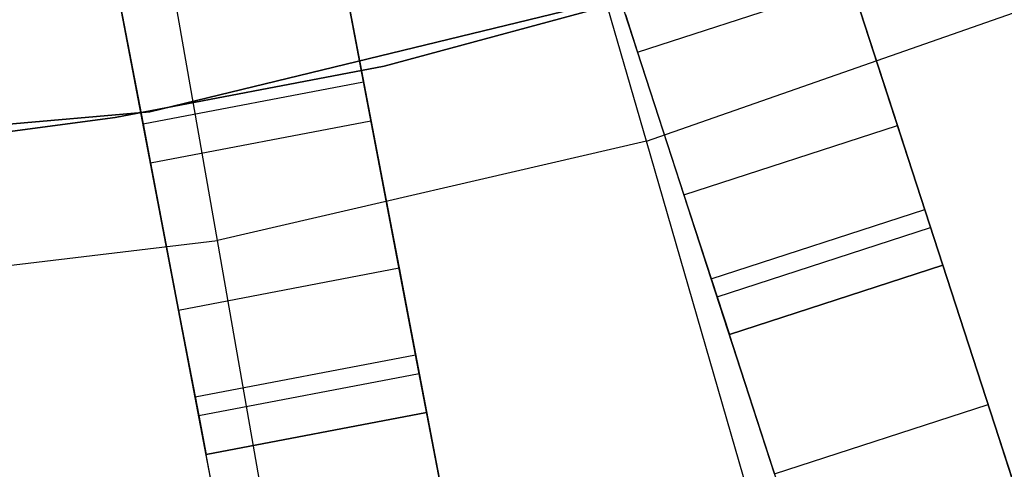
# Model space of a CAD drawing. Extents: x 0 to 27.3, y 0 to 27.3.
# Tile 65 of 117: x 14.1 to 14.977, y 9.858 to 10.258. Entities that reach past the tile are written whole.
import ezdxf

# ---------------------------------------------------------------- set-up
doc = ezdxf.new("R2010")
doc.units = 0
doc.header["$LTSCALE"] = 2.54
doc.layers.get('0').update_dxf_attribs({"color": 13, "linetype": 'CONTINUOUS'})

# ---------------------------------------------------------------- blocks, each defined once
blk = doc.blocks.new('SPUMPKIN_S_PM_STL_1')
at = {"color": 0}
for p, q in [((20.70213, 10.29141, 223.37859), (20.4178, 11.27337, 223.16753)), ((20.70213, 10.29141, 223.37859), (20.4178, 11.27337, 223.16753)), ((20.31996, 10.20286, 223.37859), (20.14347, 11.20981, 223.16753)), ((20.31996, 10.20286, 223.37859), (20.14347, 11.20981, 223.16753)), ((20.65371, 11.14284, 90.12559), (21.42329, 8.77431, 89.41548)), ((20.65371, 11.14284, 90.12559), (21.42329, 8.77431, 89.41548)), ((21.44042, 8.7216, 89.60814), (20.66624, 11.10427, 90.32142)), ((21.44042, 8.7216, 89.60814), (20.66624, 11.10427, 90.32142)), ((21.23308, 8.71251, 89.41548), (20.4635, 11.08104, 90.12559)), ((21.23308, 8.71251, 89.41548), (20.4635, 11.08104, 90.12559)), ((20.31669, 11.04334, 90.12559), (20.78333, 8.59717, 89.41553)), ((20.31669, 11.04334, 90.12559), (20.78333, 8.59717, 89.41553)), ((21.25021, 8.65979, 89.60814), (20.47604, 11.04243, 90.32142)), ((21.25021, 8.65979, 89.60814), (20.47604, 11.04243, 90.32142)), ((20.58687, 8.55969, 89.41553), (20.12023, 11.00587, 90.12559)), ((20.58687, 8.55969, 89.41553), (20.12023, 11.00587, 90.12559)), ((20.79371, 8.54272, 89.60818), (20.32429, 11.0035, 90.32142)), ((20.79371, 8.54272, 89.60818), (20.32429, 11.0035, 90.32142)), ((20.59725, 8.50525, 89.60818), (20.12784, 10.96599, 90.32142)), ((20.59725, 8.50525, 89.60818), (20.12784, 10.96599, 90.32142)), ((20.45004, 10.34434, 34.99554), (20.40319, 10.58991, 34.92856)), ((20.45004, 10.34434, 34.99554), (20.40319, 10.58991, 34.92856)), ((20.20673, 10.55243, 34.92856), (20.25358, 10.30686, 34.99554)), ((20.20673, 10.55243, 34.92856), (20.25358, 10.30686, 34.99554)), ((20.42193, 10.49168, 34.75535), (20.45004, 10.34434, 34.79554)), ((20.42193, 10.49168, 34.75535), (20.45004, 10.34434, 34.79554)), ((20.95018, 10.2304, 34.92982), (20.87361, 10.46606, 34.99554)), ((20.95018, 10.2304, 34.92982), (20.87361, 10.46606, 34.99554)), ((20.22547, 10.45421, 34.75535), (20.25358, 10.30686, 34.79554)), ((20.22547, 10.45421, 34.75535), (20.25358, 10.30686, 34.79554)), ((20.2595, 10.31737, 34.59554), (20.78014, 10.4441, 34.59554)), ((20.78014, 10.4441, 33.99554), (20.2595, 10.31737, 33.99554)), ((20.2595, 10.31737, 34.59554), (20.78014, 10.4441, 34.59554)), ((20.78014, 10.4441, 33.99554), (20.2595, 10.31737, 33.99554)), ((20.75049, 10.43458, 34.79554), (20.46843, 10.35811, 34.79554)), ((20.46843, 10.35811, 34.59554), (20.75049, 10.43458, 34.59554)), ((20.46843, 10.35811, 34.59554), (20.75049, 10.43458, 34.59554)), ((20.75049, 10.43458, 34.79554), (20.46843, 10.35811, 34.79554)), ((20.69433, 10.37061, 34.79338), (20.88454, 10.43241, 34.79338)), ((20.69433, 10.37061, 34.79338), (20.88454, 10.43241, 34.79338)), ((20.88454, 10.43241, 34.79338), (20.92582, 10.30536, 34.74326)), ((20.88454, 10.43241, 34.79338), (20.92582, 10.30536, 34.74326)), ((20.70213, 10.29141, 223.37859), (21.07248, 10.42075, 223.37859)), ((20.70213, 10.29141, 223.37859), (21.07248, 10.42075, 223.37859)), ((20.6834, 10.40426, 34.79554), (20.69433, 10.37061, 34.79338)), ((20.75997, 10.16859, 34.92982), (20.6834, 10.40426, 34.99554)), ((20.75997, 10.16859, 34.92982), (20.6834, 10.40426, 34.99554)), ((20.6834, 10.40426, 34.79554), (20.69433, 10.37061, 34.79338)), ((20.69433, 10.37061, 34.79338), (20.73561, 10.24356, 34.74326)), ((20.69433, 10.37061, 34.79338), (20.73561, 10.24356, 34.74326)), ((20.46843, 10.35811, 34.79554), (20.22875, 10.31248, 34.79554)), ((20.22875, 10.31248, 34.59554), (20.46843, 10.35811, 34.59554)), ((20.22875, 10.31248, 34.59554), (20.46843, 10.35811, 34.59554)), ((20.46843, 10.35811, 34.79554), (20.22875, 10.31248, 34.79554)), ((20.46843, 10.35811, 34.79554), (20.46843, 10.35811, 34.59554)), ((20.46843, 10.35811, 34.79554), (20.46843, 10.35811, 34.59554)), ((20.25358, 10.30686, 34.79554), (20.45004, 10.34434, 34.79554)), ((20.25358, 10.30686, 34.99554), (20.45004, 10.34434, 34.99554)), ((20.25358, 10.30686, 34.79554), (20.45004, 10.34434, 34.79554)), ((20.25358, 10.30686, 34.99554), (20.45004, 10.34434, 34.99554)), ((20.45004, 10.34434, 34.79554), (20.45667, 10.30958, 34.79338)), ((20.49647, 10.10094, 34.92982), (20.45004, 10.34434, 34.99554)), ((20.45004, 10.34434, 34.79554), (20.45667, 10.30958, 34.79338)), ((20.49647, 10.10094, 34.92982), (20.45004, 10.34434, 34.99554)), ((19.72561, 10.2716, 34.59554), (20.2595, 10.31737, 34.59554)), ((20.2595, 10.31737, 33.99554), (19.72561, 10.2716, 33.99554)), ((19.72561, 10.2716, 34.59554), (20.2595, 10.31737, 34.59554)), ((20.2595, 10.31737, 33.99554), (19.72561, 10.2716, 33.99554)), ((20.22875, 10.31248, 34.79554), (20.08398, 10.29321, 34.79554)), ((20.08398, 10.29321, 34.59554), (20.22875, 10.31248, 34.59554)), ((20.08398, 10.29321, 34.59554), (20.22875, 10.31248, 34.59554)), ((20.22875, 10.31248, 34.79554), (20.08398, 10.29321, 34.79554)), ((20.22875, 10.31248, 34.79554), (20.22875, 10.31248, 34.59554)), ((20.22875, 10.31248, 34.79554), (20.22875, 10.31248, 34.59554)), ((20.2595, 10.31737, 34.59554), (20.2595, 10.31737, 33.99554)), ((20.2595, 10.31737, 34.59554), (20.2595, 10.31737, 33.99554)), ((20.25358, 10.30686, 34.79554), (20.26021, 10.27211, 34.79338)), ((20.30001, 10.06346, 34.92982), (20.25358, 10.30686, 34.99554)), ((20.30001, 10.06346, 34.92982), (20.25358, 10.30686, 34.99554)), ((20.25358, 10.30686, 34.79554), (20.26021, 10.27211, 34.79338)), ((20.26021, 10.27211, 34.79338), (20.45667, 10.30958, 34.79338)), ((20.26021, 10.27211, 34.79338), (20.45667, 10.30958, 34.79338)), ((20.45667, 10.30958, 34.79338), (20.4817, 10.17837, 34.74326)), ((20.45667, 10.30958, 34.79338), (20.4817, 10.17837, 34.74326)), ((20.73561, 10.24356, 34.74326), (20.92582, 10.30536, 34.74326)), ((20.73561, 10.24356, 34.74326), (20.92582, 10.30536, 34.74326)), ((20.92582, 10.30536, 34.74326), (20.95539, 10.21437, 34.63682)), ((20.92582, 10.30536, 34.74326), (20.95539, 10.21437, 34.63682)), ((20.70213, 10.29141, 223.37859), (20.31996, 10.20286, 223.37859)), ((20.70213, 10.29141, 223.37859), (20.31996, 10.20286, 223.37859)), ((20.98183, 9.32543, 223.65845), (20.70213, 10.29141, 223.37859)), ((20.98183, 9.32543, 223.65845), (20.70213, 10.29141, 223.37859)), ((20.26021, 10.27211, 34.79338), (20.28524, 10.14089, 34.74326)), ((20.26021, 10.27211, 34.79338), (20.28524, 10.14089, 34.74326)), ((20.73561, 10.24356, 34.74326), (20.76518, 10.15257, 34.63682)), ((20.73561, 10.24356, 34.74326), (20.76518, 10.15257, 34.63682)), ((20.75997, 10.16859, 34.92982), (20.95018, 10.2304, 34.92982)), ((20.75997, 10.16859, 34.92982), (20.95018, 10.2304, 34.92982)), ((21.00662, 10.05668, 34.74994), (20.95018, 10.2304, 34.92982)), ((21.00662, 10.05668, 34.74994), (20.95018, 10.2304, 34.92982)), ((20.76518, 10.15257, 34.63682), (20.95539, 10.21437, 34.63682)), ((20.76518, 10.15257, 34.63682), (20.95539, 10.21437, 34.63682)), ((20.95539, 10.21437, 34.63682), (20.96631, 10.18074, 34.49554)), ((20.95539, 10.21437, 34.63682), (20.96631, 10.18074, 34.49554)), ((19.93046, 10.15615, 223.37859), (20.31996, 10.20286, 223.37859)), ((19.93046, 10.15615, 223.37859), (20.31996, 10.20286, 223.37859)), ((20.49358, 9.21231, 223.65845), (20.31996, 10.20286, 223.37859)), ((20.49358, 9.21231, 223.65845), (20.31996, 10.20286, 223.37859)), ((20.28524, 10.14089, 34.74326), (20.4817, 10.17837, 34.74326)), ((20.28524, 10.14089, 34.74326), (20.4817, 10.17837, 34.74326)), ((20.4817, 10.17837, 34.74326), (20.49962, 10.08438, 34.63682)), ((20.4817, 10.17837, 34.74326), (20.49962, 10.08438, 34.63682)), ((20.96631, 10.18074, 34.4883), (20.7761, 10.11894, 34.4883)), ((20.7761, 10.11894, 34.49554), (20.96631, 10.18074, 34.49554)), ((20.7761, 10.11894, 34.49554), (20.96631, 10.18074, 34.49554)), ((20.96631, 10.18074, 34.4883), (20.7761, 10.11894, 34.4883)), ((20.96631, 10.18074, 34.49554), (20.96631, 10.18074, 34.4883)), ((20.96631, 10.18074, 34.4883), (21.32855, 9.06591, 26.43989)), ((20.96631, 10.18074, 34.4883), (21.32855, 9.06591, 26.43989)), ((20.96631, 10.18074, 34.49554), (20.96631, 10.18074, 34.4883)), ((20.81641, 9.99488, 34.74994), (20.75997, 10.16859, 34.92982)), ((20.81641, 9.99488, 34.74994), (20.75997, 10.16859, 34.92982)), ((20.76518, 10.15257, 34.63682), (20.7761, 10.11894, 34.49554)), ((20.76518, 10.15257, 34.63682), (20.7761, 10.11894, 34.49554)), ((20.28524, 10.14089, 34.74326), (20.30317, 10.04691, 34.63682)), ((20.28524, 10.14089, 34.74326), (20.30317, 10.04691, 34.63682)), ((20.7761, 10.11894, 34.49554), (20.7761, 10.11894, 34.4883)), ((21.13833, 9.00411, 26.43989), (20.7761, 10.11894, 34.4883)), ((20.7761, 10.11894, 34.49554), (20.7761, 10.11894, 34.4883)), ((21.13833, 9.00411, 26.43989), (20.7761, 10.11894, 34.4883)), ((20.30001, 10.06346, 34.92982), (20.49647, 10.10094, 34.92982)), ((20.30001, 10.06346, 34.92982), (20.49647, 10.10094, 34.92982)), ((20.53069, 9.92152, 34.74994), (20.49647, 10.10094, 34.92982)), ((20.53069, 9.92152, 34.74994), (20.49647, 10.10094, 34.92982)), ((20.30317, 10.04691, 34.63682), (20.49962, 10.08438, 34.63682)), ((20.30317, 10.04691, 34.63682), (20.49962, 10.08438, 34.63682)), ((20.49962, 10.08438, 34.63682), (20.50625, 10.04965, 34.49554)), ((20.49962, 10.08438, 34.63682), (20.50625, 10.04965, 34.49554)), ((20.33423, 9.88404, 34.74994), (20.30001, 10.06346, 34.92982)), ((20.33423, 9.88404, 34.74994), (20.30001, 10.06346, 34.92982)), ((20.81641, 9.99488, 34.74994), (21.00662, 10.05668, 34.74994)), ((20.81641, 9.99488, 34.74994), (21.00662, 10.05668, 34.74994)), ((21.0281, 9.99059, 34.50319), (21.00662, 10.05668, 34.74994)), ((21.0281, 9.99059, 34.50319), (21.00662, 10.05668, 34.74994)), ((20.30317, 10.04691, 34.63682), (20.30979, 10.01218, 34.49554)), ((20.30317, 10.04691, 34.63682), (20.30979, 10.01218, 34.49554)), ((20.50625, 10.04965, 34.4883), (20.30979, 10.01218, 34.4883)), ((20.30979, 10.01218, 34.49554), (20.50625, 10.04965, 34.49554)), ((20.30979, 10.01218, 34.49554), (20.50625, 10.04965, 34.49554)), ((20.50625, 10.04965, 34.4883), (20.30979, 10.01218, 34.4883)), ((20.50625, 10.04965, 34.49554), (20.50625, 10.04965, 34.4883)), ((20.50625, 10.04965, 34.4883), (20.7259, 8.89821, 26.43989)), ((20.50625, 10.04965, 34.4883), (20.7259, 8.89821, 26.43989)), ((20.50625, 10.04965, 34.49554), (20.50625, 10.04965, 34.4883)), ((20.30979, 10.01218, 34.49554), (20.30979, 10.01218, 34.4883)), ((20.52944, 8.86073, 26.43989), (20.30979, 10.01218, 34.4883)), ((20.30979, 10.01218, 34.49554), (20.30979, 10.01218, 34.4883)), ((20.52944, 8.86073, 26.43989), (20.30979, 10.01218, 34.4883))]:
    blk.add_line(p, q, dxfattribs=at)

msp = doc.modelspace()

# ---------------------------------------------------------------- block references
at = {"color": 253}
msp.add_blockref('SPUMPKIN_S_PM_STL_1', (-6.0437, -0.14135, -26.09554), dxfattribs=at)

doc.saveas('drawing.dxf')
